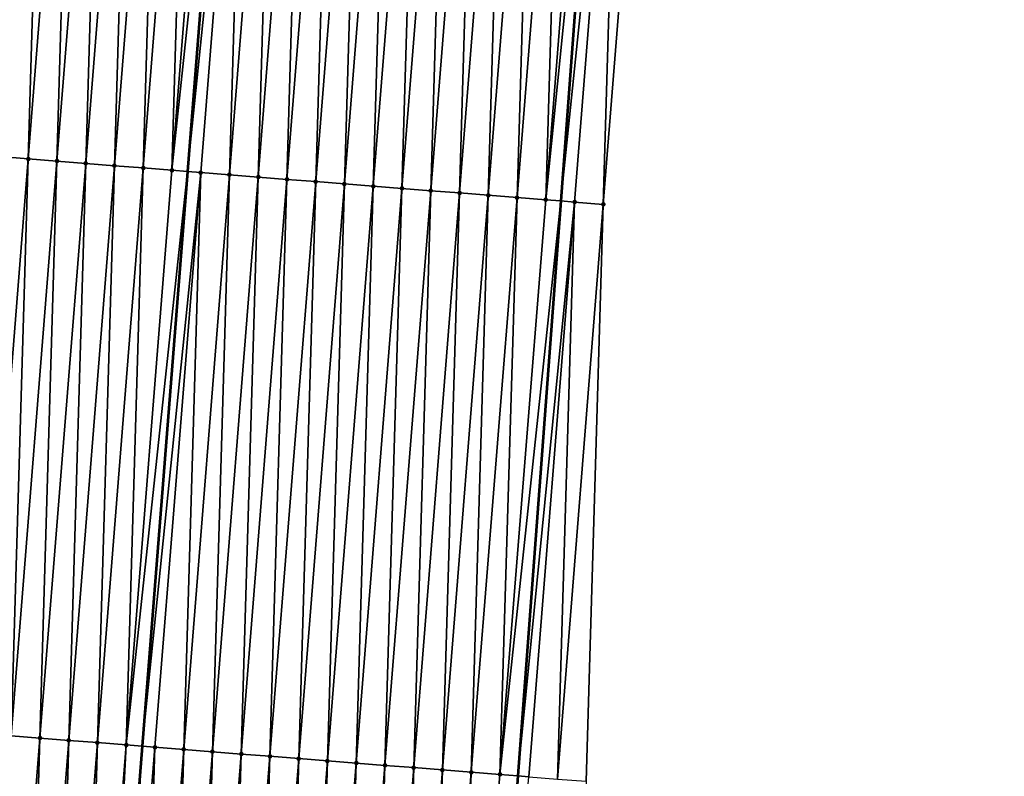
# Model space of a CAD drawing. Header units: feet. Extents: x 2017424 to 2024169, y 808042 to 818730.
# Tile 59 of 256: x 2023556 to 2023590, y 809904 to 809930. Entities that reach past the tile are written whole.
import ezdxf

# ---------------------------------------------------------------- set-up
doc = ezdxf.new("R2010")
doc.units = ezdxf.units.FT
doc.header["$MEASUREMENT"] = 0
for name, color, linetype, lineweight in [('EP_Travel Lane', 172, 'Continuous', 53), ('NB-Road Shots', 141, 'Continuous', 100), ('NB-Road X-Section', 40, 'Continuous', 13), ('STRIPING', 60, 'Continuous', 53)]:
    doc.layers.add(name, color=color, linetype=linetype, lineweight=lineweight)
doc.layers.add('I-77-MM15-17_NB-Surface-BORDER', color=7, linetype='Continuous')
doc.layers.add('I-77-MM15-17_NB-Surface-TIN', color=7, linetype='Continuous')

msp = doc.modelspace()

# ---------------------------------------------------------------- linework, layer by layer
at = {"layer": 'EP_Travel Lane'}
msp.add_polyline3d([(2023587.38081022, 810082.9393545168, 279.6303487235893), (2023585.718211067, 810063.0146571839, 279.1370583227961), (2023584.05558779, 810043.0896707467, 278.6548843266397), (2023582.513343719, 810023.2538621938, 278.1938752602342), (2023581.029418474, 810003.3140745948, 277.7291215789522), (2023579.545464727, 809983.3739040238, 277.2828828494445), (2023578.061524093, 809963.4339096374, 276.828121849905), (2023576.577568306, 809943.4937116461, 276.3832044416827), (2023575.093594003, 809923.5532648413, 275.9503223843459), (2023573.609587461, 809903.6123848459, 275.5384094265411), (2023572.125566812, 809883.6713152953, 275.1356553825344), (2023570.641507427, 809863.7297252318, 274.7580689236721), (2023569.15742506, 809843.7878263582, 274.3954352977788), (2023567.592539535, 809823.9393557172, 274.0622210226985), (2023565.968392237, 809804.0075395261, 273.7478977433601), (2023564.344225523, 809784.0754850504, 273.449519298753), (2023562.720081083, 809764.1437039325, 273.1328310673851)], dxfattribs=at)
at = {"layer": 'I-77-MM15-17_NB-Surface-BORDER', "color": 3, "linetype": 'Continuous', "lineweight": -3}
msp.add_polyline3d([(2023590.47309089, 810082.6807378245, 279.5483229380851), (2023588.793050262, 810062.7580426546, 279.0347510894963), (2023586.116415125, 810042.9178206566, 278.5810172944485), (2023584.503194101, 810023.0967757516, 278.1300830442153), (2023581.91952428, 810003.2438010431, 277.7008351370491), (2023580.737764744, 809983.2798798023, 277.2398256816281), (2023579.660353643, 809963.3079104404, 276.7663564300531), (2023578.156046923, 809943.36929621, 276.3231883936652), (2023576.569221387, 809923.4369396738, 275.8950075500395), (2023575.979260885, 809903.4254619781, 275.4553120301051), (2023575.389275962, 809883.413677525, 275.030450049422), (2023573.802363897, 809863.4802340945, 274.6548588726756), (2023571.218523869, 809843.6251213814, 274.3290665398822), (2023569.688583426, 809823.7818453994, 274.0004368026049), (2023567.184098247, 809803.9160691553, 273.7196817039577), (2023565.676787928, 809783.975177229, 273.4215958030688), (2023564.169498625, 809764.0345633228, 273.1048966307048)], dxfattribs=at)
at = {"layer": 'I-77-MM15-17_NB-Surface-TIN', "color": 128, "linetype": 'Continuous', "lineweight": -3}
for points in [[(2023555.634624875, 809925.0930731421, 276.3990024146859), (2023557.221431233, 809945.0251887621, 276.8388367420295), (2023556.224553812, 809945.1041543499, 276.8578960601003)], [(2023555.634624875, 809925.0930731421, 276.3990024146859), (2023556.631504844, 809925.0141395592, 276.3783941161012), (2023557.221431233, 809945.0251887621, 276.8388367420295)], [(2023556.631504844, 809925.0141395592, 276.3783941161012), (2023558.21831462, 809944.9462981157, 276.8161509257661), (2023557.221431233, 809945.0251887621, 276.8388367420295)], [(2023556.631504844, 809925.0141395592, 276.3783941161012), (2023557.6283895, 809924.935264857, 276.3549365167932), (2023558.21831462, 809944.9462981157, 276.8161509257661)], [(2023557.6283895, 809924.935264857, 276.3549365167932), (2023559.21520177, 809944.8674547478, 276.791177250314), (2023558.21831462, 809944.9462981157, 276.8161509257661)], [(2023557.6283895, 809924.935264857, 276.3549365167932), (2023558.625279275, 809924.8564544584, 276.3283672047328), (2023559.21520177, 809944.8674547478, 276.791177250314)], [(2023558.625279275, 809924.8564544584, 276.3283672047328), (2023560.212089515, 809944.7886188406, 276.765842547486), (2023559.21520177, 809944.8674547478, 276.791177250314)], [(2023558.625279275, 809924.8564544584, 276.3283672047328), (2023559.622164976, 809924.7775928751, 276.3042747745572), (2023560.212089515, 809944.7886188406, 276.765842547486)], [(2023559.622164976, 809924.7775928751, 276.3042747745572), (2023561.208976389, 809944.7097719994, 276.7410369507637), (2023560.212089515, 809944.7886188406, 276.765842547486)], [(2023559.622164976, 809924.7775928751, 276.3042747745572), (2023560.619044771, 809924.6986571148, 276.2837718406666), (2023561.208976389, 809944.7097719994, 276.7410369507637)], [(2023560.619044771, 809924.6986571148, 276.2837718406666), (2023562.20585805, 809944.6308596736, 276.7194002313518), (2023561.208976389, 809944.7097719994, 276.7410369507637)], [(2023560.619044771, 809924.6986571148, 276.2837718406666), (2023561.615920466, 809924.619669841, 276.2657616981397), (2023562.20585805, 809944.6308596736, 276.7194002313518)], [(2023561.615920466, 809924.619669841, 276.2657616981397), (2023563.202732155, 809944.5518524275, 276.7023567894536), (2023562.20585805, 809944.6308596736, 276.7194002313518)], [(2023561.615920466, 809924.619669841, 276.2657616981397), (2023563.7211171, 809944.5107674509, 276.6935124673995), (2023563.202732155, 809944.5518524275, 276.7023567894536)], [(2023561.615920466, 809924.619669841, 276.2657616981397), (2023562.150453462, 809924.5773234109, 276.2557583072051), (2023563.7211171, 809944.5107674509, 276.6935124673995)], [(2023564.1996062, 809944.4728444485, 276.6853488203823), (2023563.7211171, 809944.5107674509, 276.6935124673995), (2023562.150453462, 809924.5773234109, 276.2557583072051)], [(2023562.612797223, 809924.5406959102, 276.2471058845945), (2023564.1996062, 809944.4728444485, 276.6853488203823), (2023562.150453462, 809924.5773234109, 276.2557583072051)], [(2023562.612797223, 809924.5406959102, 276.2471058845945), (2023563.609681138, 809924.4618119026, 276.2240985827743), (2023564.1996062, 809944.4728444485, 276.6853488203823)], [(2023563.609681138, 809924.4618119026, 276.2240985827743), (2023565.196485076, 809944.3938971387, 276.6654050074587), (2023564.1996062, 809944.4728444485, 276.6853488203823)], [(2023563.609681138, 809924.4618119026, 276.2240985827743), (2023564.606562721, 809924.3828985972, 276.2025090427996), (2023565.196485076, 809944.3938971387, 276.6654050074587)], [(2023564.606562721, 809924.3828985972, 276.2025090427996), (2023566.1933707, 809944.3150345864, 276.641359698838), (2023565.196485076, 809944.3938971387, 276.6654050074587)], [(2023564.606562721, 809924.3828985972, 276.2025090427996), (2023565.603442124, 809924.3039579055, 276.1822447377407), (2023566.1933707, 809944.3150345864, 276.641359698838)], [(2023565.603442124, 809924.3039579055, 276.1822447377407), (2023567.19025805, 809944.236193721, 276.616264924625), (2023566.1933707, 809944.3150345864, 276.641359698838)], [(2023565.603442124, 809924.3039579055, 276.1822447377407), (2023566.600321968, 809924.2250227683, 276.1617116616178), (2023567.19025805, 809944.236193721, 276.616264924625)], [(2023566.600321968, 809924.2250227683, 276.1617116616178), (2023568.187138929, 809944.1572715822, 276.5951030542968), (2023567.19025805, 809944.236193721, 276.616264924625)], [(2023566.600321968, 809924.2250227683, 276.1617116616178), (2023567.597199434, 809924.1460577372, 276.1426251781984), (2023568.187138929, 809944.1572715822, 276.5951030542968)], [(2023567.597199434, 809924.1460577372, 276.1426251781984), (2023569.184015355, 809944.0782934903, 276.5766488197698), (2023568.187138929, 809944.1572715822, 276.5951030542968)], [(2023567.597199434, 809924.1460577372, 276.1426251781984), (2023568.59408056, 809924.0671386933, 276.1213133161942), (2023569.184015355, 809944.0782934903, 276.5766488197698)], [(2023568.59408056, 809924.0671386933, 276.1213133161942), (2023570.180895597, 809943.99936334, 276.5558746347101), (2023569.184015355, 809944.0782934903, 276.5766488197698)], [(2023568.59408056, 809924.0671386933, 276.1213133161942), (2023569.590966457, 809923.9882795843, 276.0971011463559), (2023570.180895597, 809943.99936334, 276.5558746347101)], [(2023569.590966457, 809923.9882795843, 276.0971011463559), (2023571.177779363, 809943.920477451, 276.53295860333), (2023570.180895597, 809943.99936334, 276.5558746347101)], [(2023569.590966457, 809923.9882795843, 276.0971011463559), (2023570.587852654, 809923.9094242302, 276.0727072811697), (2023571.177779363, 809943.920477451, 276.53295860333)], [(2023570.587852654, 809923.9094242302, 276.0727072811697), (2023572.174665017, 809943.8416152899, 276.5088943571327), (2023571.177779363, 809943.920477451, 276.53295860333)], [(2023570.587852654, 809923.9094242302, 276.0727072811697), (2023571.584739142, 809923.8305725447, 276.048135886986), (2023572.174665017, 809943.8416152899, 276.5088943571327)], [(2023571.584739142, 809923.8305725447, 276.048135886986), (2023573.171552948, 809943.7627817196, 276.4834465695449), (2023572.174665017, 809943.8416152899, 276.5088943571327)], [(2023571.584739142, 809923.8305725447, 276.048135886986), (2023572.58162559, 809923.7517203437, 276.0235894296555), (2023573.171552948, 809943.7627817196, 276.4834465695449)], [(2023572.58162559, 809923.7517203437, 276.0235894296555), (2023574.168440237, 809943.683940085, 276.4583890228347), (2023573.171552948, 809943.7627817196, 276.4834465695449)], [(2023572.58162559, 809923.7517203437, 276.0235894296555), (2023573.578510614, 809923.6728502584, 275.9999084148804), (2023574.168440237, 809943.683940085, 276.4583890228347)], [(2023573.578510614, 809923.6728502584, 275.9999084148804), (2023575.165331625, 809943.6051499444, 276.4308396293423), (2023574.168440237, 809943.683940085, 276.4583890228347)], [(2023573.578510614, 809923.6728502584, 275.9999084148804), (2023574.575405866, 809923.5941086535, 275.9700101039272), (2023575.165331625, 809943.6051499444, 276.4308396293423)], [(2023574.575405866, 809923.5941086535, 275.9700101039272), (2023576.162230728, 809943.5264567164, 276.3986005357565), (2023575.165331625, 809943.6051499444, 276.4308396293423)], [(2023574.575405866, 809923.5941086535, 275.9700101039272), (2023576.577568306, 809943.4937116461, 276.3832044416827), (2023576.162230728, 809943.5264567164, 276.3986005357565)], [(2023574.575405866, 809923.5941086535, 275.9700101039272), (2023575.093594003, 809923.5532648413, 275.9503223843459), (2023576.577568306, 809943.4937116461, 276.3832044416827)], [(2023577.159137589, 809943.4478609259, 276.3616463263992), (2023576.577568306, 809943.4937116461, 276.3832044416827), (2023575.093594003, 809923.5532648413, 275.9503223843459)], [(2023575.572314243, 809923.5155319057, 275.9321341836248), (2023577.159137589, 809943.4478609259, 276.3616463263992), (2023575.093594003, 809923.5532648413, 275.9503223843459)], [(2023575.572314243, 809923.5155319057, 275.9321341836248), (2023576.569221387, 809923.4369396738, 275.8950075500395), (2023577.159137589, 809943.4478609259, 276.3616463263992)], [(2023576.569221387, 809923.4369396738, 275.8950075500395), (2023578.156046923, 809943.36929621, 276.3231883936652), (2023577.159137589, 809943.4478609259, 276.3616463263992)], [(2023555.044662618, 809905.0815733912, 275.960364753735), (2023556.631504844, 809925.0141395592, 276.3783941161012), (2023555.634624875, 809925.0930731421, 276.3990024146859)], [(2023555.044662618, 809905.0815733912, 275.960364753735), (2023556.041551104, 809905.0027468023, 275.9345793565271), (2023556.631504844, 809925.0141395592, 276.3783941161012)], [(2023556.041551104, 809905.0027468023, 275.9345793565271), (2023557.6283895, 809924.935264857, 276.3549365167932), (2023556.631504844, 809925.0141395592, 276.3783941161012)], [(2023556.041551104, 809905.0027468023, 275.9345793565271), (2023557.038444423, 809904.9239809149, 275.9058565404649), (2023557.6283895, 809924.935264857, 276.3549365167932)], [(2023557.038444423, 809904.9239809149, 275.9058565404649), (2023558.625279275, 809924.8564544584, 276.3283672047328), (2023557.6283895, 809924.935264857, 276.3549365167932)], [(2023557.038444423, 809904.9239809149, 275.9058565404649), (2023558.035331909, 809904.8451417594, 275.8806792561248), (2023558.625279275, 809924.8564544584, 276.3283672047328)], [(2023558.035331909, 809904.8451417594, 275.8806792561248), (2023559.622164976, 809924.7775928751, 276.3042747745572), (2023558.625279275, 809924.8564544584, 276.3283672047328)], [(2023558.035331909, 809904.8451417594, 275.8806792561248), (2023559.032212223, 809904.7662125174, 275.8598613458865), (2023559.622164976, 809924.7775928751, 276.3042747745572)], [(2023559.032212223, 809904.7662125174, 275.8598613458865), (2023560.619044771, 809924.6986571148, 276.2837718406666), (2023559.622164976, 809924.7775928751, 276.3042747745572)], [(2023559.032212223, 809904.7662125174, 275.8598613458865), (2023560.029085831, 809904.6871990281, 275.8431202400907), (2023560.619044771, 809924.6986571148, 276.2837718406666)], [(2023560.029085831, 809904.6871990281, 275.8431202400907), (2023561.615920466, 809924.619669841, 276.2657616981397), (2023560.619044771, 809924.6986571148, 276.2837718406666)], [(2023560.029085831, 809904.6871990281, 275.8431202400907), (2023562.150453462, 809924.5773234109, 276.2557583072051), (2023561.615920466, 809924.619669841, 276.2657616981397)], [(2023560.029085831, 809904.6871990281, 275.8431202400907), (2023560.579765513, 809904.643570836, 275.8329399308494), (2023562.150453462, 809924.5773234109, 276.2557583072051)], [(2023562.612797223, 809924.5406959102, 276.2471058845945), (2023562.150453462, 809924.5773234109, 276.2557583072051), (2023560.579765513, 809904.643570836, 275.8329399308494)], [(2023561.025962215, 809904.6082204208, 275.8246911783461), (2023562.612797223, 809924.5406959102, 276.2471058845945), (2023560.579765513, 809904.643570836, 275.8329399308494)], [(2023561.025962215, 809904.6082204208, 275.8246911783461), (2023562.022844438, 809904.5293151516, 275.8027131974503), (2023562.612797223, 809924.5406959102, 276.2471058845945)], [(2023562.022844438, 809904.5293151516, 275.8027131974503), (2023563.609681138, 809924.4618119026, 276.2240985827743), (2023562.612797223, 809924.5406959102, 276.2471058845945)], [(2023562.022844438, 809904.5293151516, 275.8027131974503), (2023563.019726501, 809904.4504078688, 275.7808326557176), (2023563.609681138, 809924.4618119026, 276.2240985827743)], [(2023563.019726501, 809904.4504078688, 275.7808326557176), (2023564.606562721, 809924.3828985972, 276.2025090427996), (2023563.609681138, 809924.4618119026, 276.2240985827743)], [(2023563.019726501, 809904.4504078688, 275.7808326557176), (2023564.016606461, 809904.371474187, 275.7602295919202), (2023564.606562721, 809924.3828985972, 276.2025090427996)], [(2023564.016606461, 809904.371474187, 275.7602295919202), (2023565.603442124, 809924.3039579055, 276.1822447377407), (2023564.606562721, 809924.3828985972, 276.2025090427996)], [(2023564.016606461, 809904.371474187, 275.7602295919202), (2023565.013483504, 809904.2925038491, 275.7414003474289), (2023565.603442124, 809924.3039579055, 276.1822447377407)], [(2023565.013483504, 809904.2925038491, 275.7414003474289), (2023566.600321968, 809924.2250227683, 276.1617116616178), (2023565.603442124, 809924.3039579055, 276.1822447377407)], [(2023565.013483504, 809904.2925038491, 275.7414003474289), (2023566.01035963, 809904.2135219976, 275.723128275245), (2023566.600321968, 809924.2250227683, 276.1617116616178)], [(2023566.01035963, 809904.2135219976, 275.723128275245), (2023567.597199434, 809924.1460577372, 276.1426251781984), (2023566.600321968, 809924.2250227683, 276.1617116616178)], [(2023566.01035963, 809904.2135219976, 275.723128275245), (2023567.007238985, 809904.1345807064, 275.7028934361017), (2023567.597199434, 809924.1460577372, 276.1426251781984)], [(2023567.007238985, 809904.1345807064, 275.7028934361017), (2023568.59408056, 809924.0671386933, 276.1213133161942), (2023567.597199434, 809924.1460577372, 276.1426251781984)], [(2023567.007238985, 809904.1345807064, 275.7028934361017), (2023568.004124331, 809904.0557146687, 275.6790170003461), (2023568.59408056, 809924.0671386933, 276.1213133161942)], [(2023568.004124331, 809904.0557146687, 275.6790170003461), (2023569.590966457, 809923.9882795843, 276.0971011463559), (2023568.59408056, 809924.0671386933, 276.1213133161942)], [(2023568.004124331, 809904.0557146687, 275.6790170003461), (2023569.001011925, 809903.9768768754, 275.653773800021), (2023569.590966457, 809923.9882795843, 276.0971011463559)], [(2023569.001011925, 809903.9768768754, 275.653773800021), (2023570.587852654, 809923.9094242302, 276.0727072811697), (2023569.590966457, 809923.9882795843, 276.0971011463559)], [(2023569.001011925, 809903.9768768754, 275.653773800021), (2023569.997899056, 809903.8980332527, 275.6288126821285), (2023570.587852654, 809923.9094242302, 276.0727072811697)], [(2023569.997899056, 809903.8980332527, 275.6288126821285), (2023571.584739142, 809923.8305725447, 276.048135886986), (2023570.587852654, 809923.9094242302, 276.0727072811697)], [(2023569.997899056, 809903.8980332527, 275.6288126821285), (2023570.994782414, 809903.8191422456, 275.6061445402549), (2023571.584739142, 809923.8305725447, 276.048135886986)], [(2023570.994782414, 809903.8191422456, 275.6061445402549), (2023572.58162559, 809923.7517203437, 276.0235894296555), (2023571.584739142, 809923.8305725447, 276.048135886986)], [(2023570.994782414, 809903.8191422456, 275.6061445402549), (2023571.991662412, 809903.7402090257, 275.5855191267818), (2023572.58162559, 809923.7517203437, 276.0235894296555)], [(2023571.991662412, 809903.7402090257, 275.5855191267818), (2023573.578510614, 809923.6728502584, 275.9999084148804), (2023572.58162559, 809923.7517203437, 276.0235894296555)], [(2023571.991662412, 809903.7402090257, 275.5855191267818), (2023572.988548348, 809903.6613504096, 275.5612835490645), (2023573.578510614, 809923.6728502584, 275.9999084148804)], [(2023572.988548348, 809903.6613504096, 275.5612835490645), (2023574.575405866, 809923.5941086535, 275.9700101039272), (2023573.578510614, 809923.6728502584, 275.9999084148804)], [(2023572.988548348, 809903.6613504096, 275.5612835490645), (2023575.093594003, 809923.5532648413, 275.9503223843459), (2023574.575405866, 809923.5941086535, 275.9700101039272)], [(2023572.988548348, 809903.6613504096, 275.5612835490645), (2023573.609587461, 809903.6123848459, 275.5384094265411), (2023575.093594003, 809923.5532648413, 275.9503223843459)], [(2023575.572314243, 809923.5155319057, 275.9321341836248), (2023575.093594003, 809923.5532648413, 275.9503223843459), (2023573.609587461, 809903.6123848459, 275.5384094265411)], [(2023573.985454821, 809903.5827497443, 275.5245654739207), (2023575.572314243, 809923.5155319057, 275.9321341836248), (2023573.609587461, 809903.6123848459, 275.5384094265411)], [(2023573.985454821, 809903.5827497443, 275.5245654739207), (2023574.982361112, 809903.5041468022, 275.4879575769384), (2023575.572314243, 809923.5155319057, 275.9321341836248)], [(2023574.982361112, 809903.5041468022, 275.4879575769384), (2023576.569221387, 809923.4369396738, 275.8950075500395), (2023575.572314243, 809923.5155319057, 275.9321341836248)], [(2023574.982361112, 809903.5041468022, 275.4879575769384), (2023575.979260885, 809903.4254619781, 275.4553120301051), (2023576.569221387, 809923.4369396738, 275.8950075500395)], [(2023555.451571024, 809884.9910231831, 275.5067735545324), (2023557.038444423, 809904.9239809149, 275.9058565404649), (2023556.041551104, 809905.0027468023, 275.9345793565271)], [(2023555.451571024, 809884.9910231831, 275.5067735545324), (2023556.448459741, 809884.9121994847, 275.480848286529), (2023557.038444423, 809904.9239809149, 275.9058565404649)], [(2023556.448459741, 809884.9121994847, 275.480848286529), (2023558.035331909, 809904.8451417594, 275.8806792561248), (2023557.038444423, 809904.9239809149, 275.9058565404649)], [(2023556.448459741, 809884.9121994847, 275.480848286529), (2023557.445338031, 809884.8332448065, 275.4612612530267), (2023558.035331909, 809904.8451417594, 275.8806792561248)], [(2023557.445338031, 809884.8332448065, 275.4612612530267), (2023559.032212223, 809904.7662125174, 275.8598613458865), (2023558.035331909, 809904.8451417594, 275.8806792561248)], [(2023557.445338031, 809884.8332448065, 275.4612612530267), (2023558.442208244, 809884.7541886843, 275.4465832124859), (2023559.032212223, 809904.7662125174, 275.8598613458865)], [(2023558.442208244, 809884.7541886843, 275.4465832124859), (2023560.029085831, 809904.6871990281, 275.8431202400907), (2023559.032212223, 809904.7662125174, 275.8598613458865)], [(2023558.442208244, 809884.7541886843, 275.4465832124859), (2023559.009037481, 809884.709309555, 275.4347324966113), (2023560.029085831, 809904.6871990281, 275.8431202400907)], [(2023560.029085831, 809904.6871990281, 275.8431202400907), (2023559.009037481, 809884.709309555, 275.4347324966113), (2023560.579765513, 809904.643570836, 275.8329399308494)], [(2023559.439088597, 809884.6752599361, 275.4257414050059), (2023560.579765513, 809904.643570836, 275.8329399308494), (2023559.009037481, 809884.709309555, 275.4347324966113)], [(2023559.439088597, 809884.6752599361, 275.4257414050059), (2023561.025962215, 809904.6082204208, 275.8246911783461), (2023560.579765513, 809904.643570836, 275.8329399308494)], [(2023559.439088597, 809884.6752599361, 275.4257414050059), (2023560.435971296, 809884.5963606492, 275.4034739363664), (2023561.025962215, 809904.6082204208, 275.8246911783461)], [(2023560.435971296, 809884.5963606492, 275.4034739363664), (2023562.022844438, 809904.5293151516, 275.8027131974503), (2023561.025962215, 809904.6082204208, 275.8246911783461)], [(2023560.435971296, 809884.5963606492, 275.4034739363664), (2023561.432853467, 809884.5174547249, 275.381527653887), (2023562.022844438, 809904.5293151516, 275.8027131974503)], [(2023561.432853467, 809884.5174547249, 275.381527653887), (2023563.019726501, 809904.4504078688, 275.7808326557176), (2023562.022844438, 809904.5293151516, 275.8027131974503)], [(2023561.432853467, 809884.5174547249, 275.381527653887), (2023562.429735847, 809884.438551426, 275.3594543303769), (2023563.019726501, 809904.4504078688, 275.7808326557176)], [(2023562.429735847, 809884.438551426, 275.3594543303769), (2023564.016606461, 809904.371474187, 275.7602295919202), (2023563.019726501, 809904.4504078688, 275.7808326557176)], [(2023562.429735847, 809884.438551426, 275.3594543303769), (2023563.426612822, 809884.3595802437, 275.3406659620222), (2023564.016606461, 809904.371474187, 275.7602295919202)], [(2023563.426612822, 809884.3595802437, 275.3406659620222), (2023565.013483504, 809904.2925038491, 275.7414003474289), (2023564.016606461, 809904.371474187, 275.7602295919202)], [(2023563.426612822, 809884.3595802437, 275.3406659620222), (2023564.423487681, 809884.2805824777, 275.3231639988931), (2023565.013483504, 809904.2925038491, 275.7414003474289)], [(2023564.423487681, 809884.2805824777, 275.3231639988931), (2023566.01035963, 809904.2135219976, 275.723128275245), (2023565.013483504, 809904.2925038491, 275.7414003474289)], [(2023564.423487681, 809884.2805824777, 275.3231639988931), (2023565.420368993, 809884.2016657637, 275.301739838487), (2023566.01035963, 809904.2135219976, 275.723128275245)], [(2023565.420368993, 809884.2016657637, 275.301739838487), (2023567.007238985, 809904.1345807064, 275.7028934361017), (2023566.01035963, 809904.2135219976, 275.723128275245)], [(2023565.420368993, 809884.2016657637, 275.301739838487), (2023566.417255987, 809884.1228204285, 275.2768616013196), (2023567.007238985, 809904.1345807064, 275.7028934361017)], [(2023566.417255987, 809884.1228204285, 275.2768616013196), (2023568.004124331, 809904.0557146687, 275.6790170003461), (2023567.007238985, 809904.1345807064, 275.7028934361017)], [(2023566.417255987, 809884.1228204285, 275.2768616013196), (2023567.414145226, 809884.0440032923, 275.2506187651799), (2023568.004124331, 809904.0557146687, 275.6790170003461)], [(2023567.414145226, 809884.0440032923, 275.2506187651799), (2023569.001011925, 809903.9768768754, 275.653773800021), (2023568.004124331, 809904.0557146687, 275.6790170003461)], [(2023567.414145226, 809884.0440032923, 275.2506187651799), (2023568.411031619, 809883.9651504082, 275.2261058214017), (2023569.001011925, 809903.9768768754, 275.653773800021)], [(2023568.411031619, 809883.9651504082, 275.2261058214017), (2023569.997899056, 809903.8980332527, 275.6288126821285), (2023569.001011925, 809903.9768768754, 275.653773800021)], [(2023568.411031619, 809883.9651504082, 275.2261058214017), (2023569.407915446, 809883.886265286, 275.2031529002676), (2023569.997899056, 809903.8980332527, 275.6288126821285)], [(2023569.407915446, 809883.886265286, 275.2031529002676), (2023570.994782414, 809903.8191422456, 275.6061445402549), (2023569.997899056, 809903.8980332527, 275.6288126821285)], [(2023569.407915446, 809883.886265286, 275.2031529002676), (2023570.404797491, 809883.8073577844, 275.1812829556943), (2023570.994782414, 809903.8191422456, 275.6061445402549)], [(2023570.404797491, 809883.8073577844, 275.1812829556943), (2023571.991662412, 809903.7402090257, 275.5855191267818), (2023570.994782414, 809903.8191422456, 275.6061445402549)], [(2023570.404797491, 809883.8073577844, 275.1812829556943), (2023571.401679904, 809883.7284549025, 275.1591894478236), (2023571.991662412, 809903.7402090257, 275.5855191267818)], [(2023571.401679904, 809883.7284549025, 275.1591894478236), (2023572.988548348, 809903.6613504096, 275.5612835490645), (2023571.991662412, 809903.7402090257, 275.5855191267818)], [(2023571.401679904, 809883.7284549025, 275.1591894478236), (2023573.609587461, 809903.6123848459, 275.5384094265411), (2023572.988548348, 809903.6613504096, 275.5612835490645)], [(2023571.401679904, 809883.7284549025, 275.1591894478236), (2023572.125566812, 809883.6713152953, 275.1356553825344), (2023573.609587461, 809903.6123848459, 275.5384094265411)], [(2023573.985454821, 809903.5827497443, 275.5245654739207), (2023573.609587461, 809903.6123848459, 275.5384094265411), (2023572.125566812, 809883.6713152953, 275.1356553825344)]]:
    msp.add_3dface(points, dxfattribs=at)
at = {"layer": 'NB-Road Shots', "lineweight": 100}
for p in [(2023556.631504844, 809925.0141395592, 276.3783941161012), (2023557.6283895, 809924.935264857, 276.3549365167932), (2023558.625279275, 809924.8564544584, 276.3283672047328), (2023559.622164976, 809924.7775928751, 276.3042747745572), (2023560.619044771, 809924.6986571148, 276.2837718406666), (2023561.615920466, 809924.619669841, 276.2657616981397), (2023562.612797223, 809924.5406959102, 276.2471058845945), (2023563.609681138, 809924.4618119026, 276.2240985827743), (2023564.606562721, 809924.3828985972, 276.2025090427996), (2023565.603442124, 809924.3039579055, 276.1822447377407), (2023566.600321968, 809924.2250227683, 276.1617116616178), (2023567.597199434, 809924.1460577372, 276.1426251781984), (2023568.59408056, 809924.0671386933, 276.1213133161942), (2023569.590966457, 809923.9882795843, 276.0971011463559), (2023570.587852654, 809923.9094242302, 276.0727072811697), (2023571.584739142, 809923.8305725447, 276.048135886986), (2023572.58162559, 809923.7517203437, 276.0235894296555), (2023573.578510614, 809923.6728502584, 275.9999084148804), (2023574.575405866, 809923.5941086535, 275.9700101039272), (2023575.572314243, 809923.5155319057, 275.9321341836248), (2023576.569221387, 809923.4369396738, 275.8950075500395), (2023557.038444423, 809904.9239809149, 275.9058565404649), (2023558.035331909, 809904.8451417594, 275.8806792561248), (2023559.032212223, 809904.7662125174, 275.8598613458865), (2023560.029085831, 809904.6871990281, 275.8431202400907), (2023561.025962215, 809904.6082204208, 275.8246911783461), (2023562.022844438, 809904.5293151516, 275.8027131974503), (2023563.019726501, 809904.4504078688, 275.7808326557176), (2023564.016606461, 809904.371474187, 275.7602295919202), (2023565.013483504, 809904.2925038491, 275.7414003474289), (2023566.01035963, 809904.2135219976, 275.723128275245), (2023567.007238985, 809904.1345807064, 275.7028934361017), (2023568.004124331, 809904.0557146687, 275.6790170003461), (2023569.001011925, 809903.9768768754, 275.653773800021), (2023569.997899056, 809903.8980332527, 275.6288126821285), (2023570.994782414, 809903.8191422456, 275.6061445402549), (2023571.991662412, 809903.7402090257, 275.5855191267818), (2023572.988548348, 809903.6613504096, 275.5612835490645)]:
    msp.add_point(p, dxfattribs=at)
at = {"layer": 'NB-Road X-Section', "extrusion": (0.07934240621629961, 0.9966319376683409, 0.02072591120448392), "elevation": 967756.7166605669, "flags": 128}
msp.add_lwpolyline([(-1952919.259234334, -19785.99489554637), (-1952918.259234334, -19785.9577609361), (-1952917.259234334, -19785.91987687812), (-1952916.259234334, -19785.88997214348), (-1952915.259234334, -19785.86628604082), (-1952914.259234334, -19785.84173430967), (-1952913.259234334, -19785.8171576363), (-1952912.259234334, -19785.79275853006), (-1952911.259234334, -19785.76854115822), (-1952910.259234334, -19785.74722471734), (-1952909.259234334, -19785.72813413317), (-1952908.259234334, -19785.70759664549), (-1952907.259234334, -19785.68732798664), (-1952906.259234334, -19785.66573380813), (-1952905.259234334, -19785.64272156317), (-1952904.259234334, -19785.6240617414), (-1952903.259234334, -19785.60604772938), (-1952902.259234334, -19785.58554039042), (-1952901.259234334, -19785.56144278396), (-1952900.259234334, -19785.53486776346), (-1952899.259234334, -19785.51140512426), (-1952898.259234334, -19785.49079239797), (-1952897.259234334, -19785.47359077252), (-1952896.259234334, -19785.45654485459), (-1952895.259234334, -19785.43398326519), (-1952894.259234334, -19785.40456148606), (-1952893.259234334, -19785.38133948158), (-1952892.5191114, -19785.37255303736), (-1952892.463873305, -19785.37245886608), (-1952892.259234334, -19785.37315583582), (-1952891.900825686, -19785.37853883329), (-1952891.259234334, -19785.39307850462), (-1952890.259234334, -19785.41805281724), (-1952889.259234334, -19785.44332129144), (-1952888.259234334, -19785.46261322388), (-1952887.259234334, -19785.48057461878), (-1952886.259234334, -19785.50284891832), (-1952885.259234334, -19785.53003333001), (-1952884.259234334, -19785.56384339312), (-1952883.259234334, -19785.59184234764), (-1952882.259234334, -19785.61824316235), (-1952881.259234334, -19785.638287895), (-1952880.259234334, -19785.67992656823), (-1952879.259234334, -19785.71760479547), (-1952878.259234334, -19785.75641033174), (-1952877.259234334, -19785.79076241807), (-1952876.259234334, -19785.82267160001)], dxfattribs=at)
at = {"layer": 'NB-Road X-Section', "extrusion": (0.07934239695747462, 0.9966319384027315, 0.02072591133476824), "elevation": 967736.6985196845, "flags": 128}
msp.add_lwpolyline([(-1952920.268226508, -19786.01982834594), (-1952919.268226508, -19785.98717578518), (-1952918.268226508, -19785.95056002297), (-1952917.268226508, -19785.91383405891), (-1952916.268226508, -19785.88959327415), (-1952915.268226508, -19785.86896342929), (-1952914.268226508, -19785.84629041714), (-1952913.268226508, -19785.82132393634), (-1952912.268226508, -19785.79607531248), (-1952911.268226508, -19785.77219374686), (-1952910.268226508, -19785.75195456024), (-1952909.268226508, -19785.73367856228), (-1952908.268226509, -19785.71484527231), (-1952907.268226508, -19785.69423778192), (-1952906.268226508, -19785.67235253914), (-1952905.268226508, -19785.65036983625), (-1952904.268226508, -19785.631936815), (-1952903.268226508, -19785.61519211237), (-1952902.268226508, -19785.59436972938), (-1952901.268226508, -19785.56918703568), (-1952900.268226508, -19785.54045804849), (-1952899.268226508, -19785.51466711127), (-1952898.268226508, -19785.49388009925), (-1952897.268226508, -19785.47630863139), (-1952896.268226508, -19785.45736391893), (-1952895.268226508, -19785.4351982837), (-1952894.268226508, -19785.40624731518), (-1952893.268226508, -19785.3832238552), (-1952892.752629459, -19785.37613633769), (-1952892.704248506, -19785.37600761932), (-1952892.313867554, -19785.38046398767), (-1952892.268226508, -19785.38143543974), (-1952891.268226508, -19785.40172604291), (-1952890.268226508, -19785.42572562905), (-1952889.268226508, -19785.454926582), (-1952888.268226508, -19785.47441024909), (-1952887.268226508, -19785.48999076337), (-1952886.268226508, -19785.51072275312), (-1952885.268226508, -19785.54024737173), (-1952884.268226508, -19785.56947930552), (-1952883.268226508, -19785.59450708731), (-1952882.268226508, -19785.62081208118), (-1952881.268226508, -19785.63859681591), (-1952880.268226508, -19785.66644468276), (-1952879.268226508, -19785.7090672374), (-1952878.268226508, -19785.7312659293), (-1952877.268226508, -19785.76041647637), (-1952876.268226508, -19785.78468737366), (-1952875.268226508, -19785.80808617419)], dxfattribs=at)
at = {"layer": 'STRIPING'}
msp.add_polyline3d([(2023574.972006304, 810083.9779944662, 279.9268891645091), (2023573.291960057, 810064.0552394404, 279.4156228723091), (2023571.611831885, 810044.1315129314, 278.9417016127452), (2023570.003709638, 810024.2437566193, 278.482599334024), (2023568.433080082, 810004.3107451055, 278.0239224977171), (2023566.862422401, 809984.3773766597, 277.5825126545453), (2023565.291768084, 809964.4440509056, 277.1390370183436), (2023563.7211171, 809944.5107674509, 276.6935124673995), (2023562.150453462, 809924.5773234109, 276.2557583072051), (2023560.579765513, 809904.643570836, 275.8329399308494), (2023559.009037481, 809884.709309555, 275.4347324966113), (2023557.438254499, 809864.7743509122, 275.0702646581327), (2023555.867459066, 809844.8392342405, 274.7134499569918), (2023554.328845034, 809824.9373063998, 274.3711929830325), (2023552.805108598, 809804.9978612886, 274.0594579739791), (2023551.281365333, 809785.0583268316, 273.7536979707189), (2023549.757620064, 809765.1187661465, 273.4497015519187)], dxfattribs=at)

doc.saveas('drawing.dxf')
